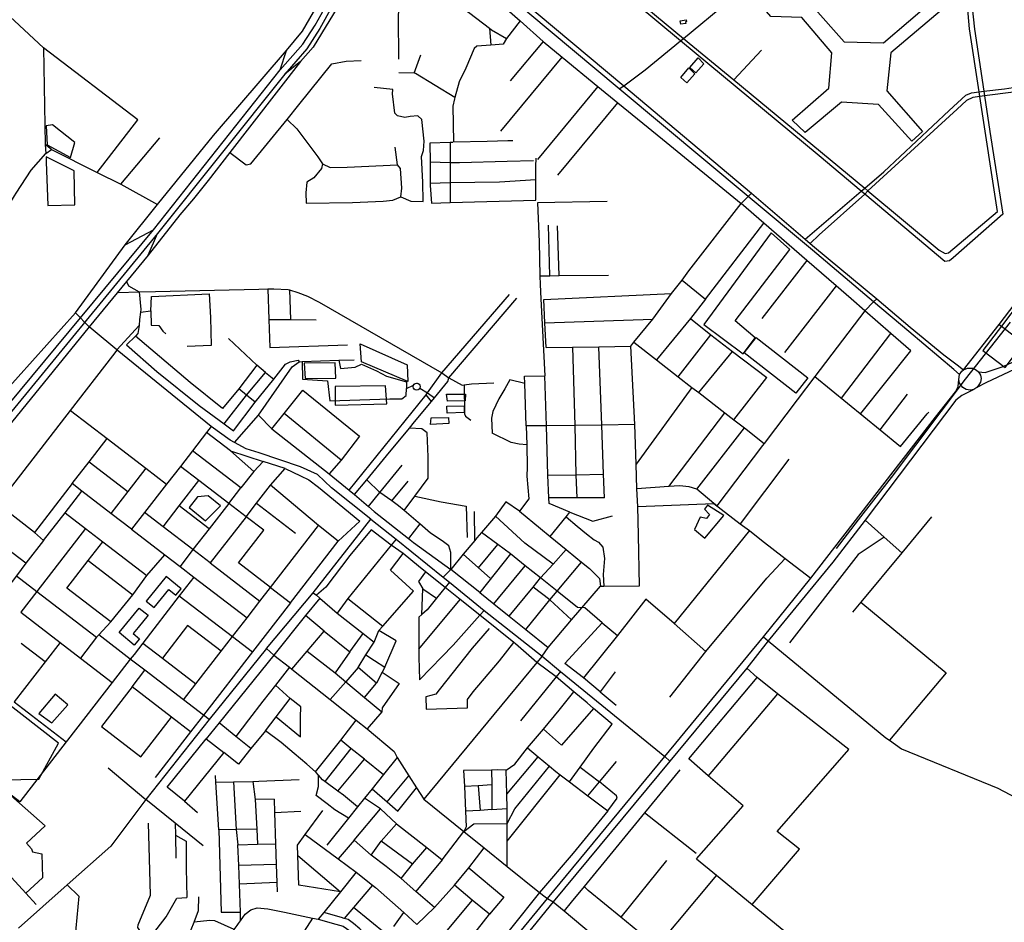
# Model space of a CAD drawing. Header units: millimetres. Extents: x 664923 to 767831, y 3118803 to 3207600.
# Tile 38 of 256: x 700515 to 702927, y 3148369 to 3150579. Entities that reach past the tile are written whole.
import ezdxf

# ---------------------------------------------------------------- set-up
doc = ezdxf.new("R2010")
doc.units = ezdxf.units.MM
for name, color, linetype in [('buildings', 5, 'Continuous'), ('parks', 8, 'Continuous'), ('railways', 4, 'Continuous'), ('roads_1', 1, 'Continuous'), ('roads_2', 2, 'Continuous'), ('roads_3', 3, 'Continuous')]:
    doc.layers.add(name, color=color, linetype=linetype)

msp = doc.modelspace()

# ---------------------------------------------------------------- linework, layer by layer
at = {"layer": 'buildings'}
for points in [[(702132.93, 3150576.24), (702147.73, 3150578.77), (702148.53, 3150574.11), (702146.05, 3150573.68), (702146.71, 3150569.86), (702134.4, 3150567.75), (702132.93, 3150576.24)], [(702176.92, 3150485.76), (702191.47, 3150470.96), (702171.67, 3150448.87), (702157.15, 3150462.01), (702176.92, 3150485.76)], [(702154.5, 3150460.92), (702169.05, 3150446.12), (702149.25, 3150424.03), (702134.73, 3150437.17), (702154.5, 3150460.92)], [(700582.8, 3150272.29), (700639.66, 3150241.47), (700650.81, 3150278.47), (700595.41, 3150321.85), (700580.33, 3150319.09), (700582.8, 3150272.29)], [(700580.46, 3150243.5), (700580.32, 3150230.66), (700584.17, 3150123.64), (700650.58, 3150125.44), (700648.49, 3150208.73), (700580.46, 3150243.5)], [(702190.76, 3149832.48), (702287.78, 3149761.07), (702317.23, 3149800.36), (702267.52, 3149841.99), (702402.15, 3150016.63), (702355.64, 3150056.7), (702190.76, 3149832.48)], [(702874.49, 3149768.68), (702929.04, 3149727.62), (703045.88, 3149881.29), (702991.32, 3149922.33), (702919.8, 3149828.27), (702874.49, 3149768.68)], [(701352.92, 3149741.2), (701349.64, 3149785.48), (701464.87, 3149733.92), (701466.42, 3149692.95), (701352.92, 3149741.2)], [(701214.91, 3149700.8), (701289.74, 3149701.24), (701288.25, 3149738.85), (701212.58, 3149738.4), (701214.91, 3149700.8)], [(701288.37, 3149680.7), (701288.3, 3149635.53), (701414.38, 3149638.53), (701411.09, 3149682.8), (701288.37, 3149680.7)], [(701561.12, 3149661.95), (701607.38, 3149661.91), (701606.81, 3149646), (701563.1, 3149645.25), (701561.12, 3149661.95)], [(701561.63, 3149632.68), (701604.49, 3149633.41), (701603.93, 3149617.52), (701562.75, 3149615.97), (701561.63, 3149632.68)], [(701523.43, 3149604.42), (701565.46, 3149605.14), (701566.56, 3149590.11), (701522.03, 3149587.67), (701523.43, 3149604.42)], [(702168.64, 3149330.73), (702193.52, 3149309.38), (702240.26, 3149365.44), (702199.97, 3149390.11), (702192.61, 3149380.89), (702204.61, 3149367.44), (702197.58, 3149357.89), (702181.84, 3149361.19), (702168.64, 3149330.73)], [(700296.03, 3148715.03), (700562.2, 3148719.79), (700610.67, 3148807.31), (700424.17, 3148952), (700220.37, 3148946.42), (700222.32, 3148880.37), (700260.99, 3148881.87), (700259.38, 3148827.47), (700289.13, 3148827.11), (700296.03, 3148715.03)], [(700594.4, 3148857.42), (700633.17, 3148901.58), (700602.45, 3148927.83), (700562.05, 3148880.3), (700594.4, 3148857.42)]]:
    msp.add_lwpolyline(points, close=True, dxfattribs=at)
at = {"layer": 'parks'}
for points in [[(702297.31, 3150654.74), (702401.78, 3150755.45), (702462.83, 3150688.38), (702456.88, 3150611.65), (702534.52, 3150524.49), (702631.02, 3150522.65), (702753.5, 3150627.04), (702774.54, 3150604.21), (702649.01, 3150498.03), (702639.08, 3150404.56), (702727.03, 3150305.16), (702700.75, 3150281.51), (702619.34, 3150371.06), (702528.42, 3150377.02), (702439.73, 3150302.73), (702407.79, 3150333.19), (702497.49, 3150410.94), (702504.76, 3150497.41), (702430.92, 3150584.34), (702355.31, 3150587.08), (702297.31, 3150654.74)], [(702289.95, 3149763.2), (702319.54, 3149800.65), (702445.85, 3149701.89), (702416.26, 3149664.44), (702289.95, 3149763.2)], [(700970.71, 3149352.08), (701007.08, 3149388.67), (700977.23, 3149413.26), (700951.19, 3149411.14), (700930.62, 3149384.86), (700970.71, 3149352.08)]]:
    msp.add_lwpolyline(points, close=True, dxfattribs=at)
at = {"layer": 'railways'}
msp.add_lwpolyline([(702515.91, 3149284.53), (702569.62, 3149354.47), (702651, 3149457.81), (702831.89, 3149698.61), (702941.97, 3149838.51)], dxfattribs=at)
at = {"layer": 'roads_1'}
for points in [[(701153.31, 3150455.83), (701208.71, 3150519.07), (701239.41, 3150565.31), (701356.82, 3150774.96), (701403.04, 3150834.97), (701431.69, 3150862.85), (701458.24, 3150888.69), (701716.47, 3151127.11)], [(701728.03, 3151113.68), (701468.19, 3150873.92), (701422.13, 3150829.43), (701379.21, 3150780.83), (701347.32, 3150731.91), (701250.91, 3150557.42), (701218.42, 3150507.28), (701164.55, 3150445.32)], [(701153.31, 3150455.83), (701168.7, 3150503.41)], [(701203.24, 3150476.41), (701164.55, 3150445.32)], [(700842.91, 3150064.58), (701153.31, 3150455.83)], [(701164.55, 3150445.32), (700853.02, 3150055.46)], [(700457.27, 3149600.4), (700842.91, 3150064.58)], [(700773.69, 3150028), (700842.91, 3150064.58)], [(700853.02, 3150055.46), (700469.87, 3149588.93)], [(700829.94, 3150002.74), (700853.02, 3150055.46)]]:
    msp.add_lwpolyline(points, dxfattribs=at)
at = {"layer": 'roads_2'}
for points in [[(699164.85, 3148275.3), (699187.09, 3148274.55), (699209.57, 3148278.7), (699251.09, 3148288.41), (699272.92, 3148293.55), (699314.82, 3148309.62), (699376.7, 3148346.02), (699407.6, 3148370.26), (699454.7, 3148416.49), (699796.94, 3148834.1), (699902.63, 3148963.13), (699910.58, 3148972.97), (699916.35, 3148979.86), (699921.84, 3148986.56), (699941.75, 3149010.83), (700091.29, 3149193.14), (700476.3, 3149665.77), (700652.47, 3149861.1), (700773.69, 3150028), (700852.83, 3150126.56), (700990.15, 3150295.17), (701168.7, 3150503.41), (701207.98, 3150550.91), (701349.04, 3150795.5)], [(701354.01, 3150709), (701234.63, 3150511.32), (701203.24, 3150476.41), (701030.16, 3150253.88), (700977.04, 3150185.59), (700940.94, 3150140.62), (700908.03, 3150101.19), (700829.94, 3150002.74), (700776.83, 3149937.99), (700685.65, 3149826.81), (700430.53, 3149514.6), (700165.23, 3149190.33), (699979.01, 3148966.72), (699964.71, 3148949.56), (699960.56, 3148944.57), (699954.05, 3148936.75), (699938.5, 3148918.09), (699934.08, 3148912.47), (699737.87, 3148663.5), (699654.57, 3148567.15), (699544.42, 3148433.18), (699489.49, 3148366.95)], [(701650.33, 3150689.06), (701637.68, 3150667.55), (701740.96, 3150575.86), (701797.29, 3150525.84)], [(701797.29, 3150525.84), (701844.14, 3150487.49)], [(701844.14, 3150487.49), (701931.85, 3150415.66)], [(701931.85, 3150415.66), (701980.6, 3150375.75)], [(701980.6, 3150375.75), (702089.75, 3150286.38), (702282.61, 3150129.3)], [(702299.52, 3150145.64), (702307.79, 3150154.15)], [(702585.09, 3149866.39), (702606.97, 3149888.28), (702614.53, 3149895.85)], [(700984.57, 3149583), (700753.9, 3149769.46), (700753.48, 3149770.47), (700695.74, 3149818.48), (700685.65, 3149826.81), (700652.47, 3149861.1)], [(701375.84, 3149356.06), (701279.39, 3149432.81), (701244.48, 3149465.08), (701202.95, 3149484.45), (701102.3, 3149518.7), (701070.19, 3149528.18), (701041.66, 3149543.59), (701031.15, 3149549.27), (700984.57, 3149583)], [(701120.12, 3149039.09), (701234.28, 3149175.95), (701375.84, 3149356.06)], [(701375.84, 3149356.06), (701437.23, 3149306.93), (701552.64, 3149214.16), (701568.09, 3149201.74), (701653.31, 3149132.51), (701795.18, 3149020.86), (701839.9, 3148983.52), (702095.59, 3148775.46)], [(702337.6, 3149067.9), (702348.57, 3149058.06)], [(702348.57, 3149058.06), (702367.64, 3149042.41), (702636.5, 3148820.95), (702646.23, 3148815.22), (702675.29, 3148793.89), (702911.41, 3148697.75), (702987.39, 3148657.24), (703099.64, 3148580.07), (703148.47, 3148539.41), (703186.56, 3148495.69), (703195.1, 3148485.88), (703197.1, 3148482.82), (703281.83, 3148353.52)], [(701120.12, 3149039.09), (700979.41, 3148865.39), (700824.65, 3148669.77), (700739.02, 3148555.75), (700631.98, 3148460.74), (700512.79, 3148354.97)], [(702108.23, 3148763.57), (702095.59, 3148775.46)], [(700964.66, 3148556.19), (700896.13, 3148611.79), (700824.65, 3148669.77)], [(701807.82, 3148427.81), (701821.93, 3148419.37)], [(701164.26, 3148393.68), (701232.43, 3148379.43), (701246.17, 3148376.55), (701290.08, 3148364.56), (701308.12, 3148359.4), (701324.38, 3148347.92), (701340.21, 3148336), (701354.69, 3148316.7), (701372.21, 3148293.04), (701396.76, 3148251.41), (701424.05, 3148209.97), (701443.49, 3148190.69), (701487.75, 3148151.31), (701542.94, 3148102.19)]]:
    msp.add_lwpolyline(points, dxfattribs=at)
at = {"layer": 'roads_3'}
for points in [[(702593.09, 3150159.97), (702767.59, 3150014.75), (702782.26, 3150006.28), (702790.32, 3150008.02), (702910.38, 3150109.48), (702867.35, 3150390.65), (702865.55, 3150402.4), (702842, 3150556.3), (702833.45, 3150650.93), (702798.12, 3150881.33), (702795.5, 3150898.37), (702770.91, 3151067.09), (702765.58, 3151098.47), (702723.35, 3151347.7), (702702.08, 3151511.65), (702694.09, 3151573.24), (702685.61, 3151636.89), (702682.98, 3151656.78), (702677.75, 3151696.37), (702676.18, 3151708.22)], [(701983.77, 3150409.93), (701994.8, 3150416.79), (702047.23, 3150456.5), (702134.22, 3150527.18), (702141.57, 3150533.16), (702249.66, 3150622.99), (702302.92, 3150666.78), (702437.74, 3150795.31), (702450.23, 3150807.22), (702490.35, 3150844.86), (702539.3, 3150892.16), (702595.4, 3150945.66), (702748.01, 3151091.18), (702765.58, 3151098.47)], [(701660.18, 3150936.16), (701674.16, 3150930.73), (701727.56, 3150878.88), (701746.27, 3150863.32), (701765.39, 3150847.43), (701774.27, 3150840.07), (701852.74, 3150775), (701924.54, 3150713.33), (701956.97, 3150686.4), (702141.57, 3150533.16), (702264.86, 3150431.48), (702585.35, 3150166.35), (702593.09, 3150159.97)], [(701444.33, 3150835.42), (701461.1, 3150823.99), (701485.89, 3150800.16), (701523.37, 3150782.31), (701527.65, 3150780.64), (701569.5, 3150764.25), (701598.43, 3150746.85), (701611.05, 3150739.26), (701615.91, 3150734.8), (701641.32, 3150712.59), (701655.49, 3150701.52), (701994.8, 3150416.79), (702307.79, 3150154.15), (702439.1, 3150041.91), (702451.61, 3150031.21), (702462.24, 3150022.13), (702614.53, 3149895.85), (702696.85, 3149826.25), (702779.06, 3149758.05), (702811.39, 3149733.53), (702826.98, 3149721.71)], [(702817.66, 3149710.45), (702803.27, 3149722.54), (702692.83, 3149815.31), (702606.97, 3149888.28), (702457.33, 3150014.52), (702299.52, 3150145.64), (701983.77, 3150409.93), (701650.33, 3150689.06), (701645.64, 3150692.76), (701640.96, 3150696.43), (701611.07, 3150723.51), (701564.41, 3150747.81), (701529.82, 3150765), (701504.2, 3150777.73), (701480.44, 3150790.7), (701474.62, 3150796.57), (701452.38, 3150818.97), (701444.33, 3150835.42)], [(700113.27, 3150790.13), (700170.5, 3150765.3), (700362.54, 3150681.98), (700381.54, 3150676.25), (700449.97, 3150626.07), (700471.85, 3150604.54), (700502.78, 3150575.88), (700574.04, 3150509.86), (700577.97, 3150273.75), (700579.14, 3150251.07), (700593.08, 3150261.51), (700705.33, 3150205.18), (700763.3, 3150176.42), (700852.83, 3150126.56)], [(702844.58, 3150647.23), (702853.79, 3150555.36), (702876.92, 3150403.8), (702878.7, 3150392.1), (702892.01, 3150304.93), (702923.42, 3150102.58), (702801.83, 3149996.06), (702792.49, 3149988.78), (702781.68, 3149986.54), (702585.19, 3150151.65), (702576.31, 3150159.09), (702473.54, 3150245.21), (702134.22, 3150527.18), (701801.23, 3150804.57)], [(701529.82, 3150765), (701502.85, 3150729), (701457.15, 3150676.33), (701443.62, 3150655.54), (701444.63, 3150632.53), (701442.64, 3150587.06), (701443.6, 3150481.92)], [(701637.68, 3150667.55), (701592.38, 3150612.42), (701617.9, 3150595.28), (701666.17, 3150557.89), (701670.73, 3150554.36), (701707.99, 3150532.77)], [(701740.96, 3150575.86), (701707.99, 3150532.77), (701699.82, 3150518.93), (701680.21, 3150517.52), (701669.38, 3150516.59), (701635.54, 3150513.71), (701628.43, 3150508.6), (701608.53, 3150460.07), (701591.65, 3150426.78), (701581.38, 3150388.16), (701580.57, 3150385.13), (701576.74, 3150367.05), (701577.81, 3150279.58), (701660.84, 3150281.31), (701710.77, 3150283.48), (701723.12, 3150283.4)], [(701666.17, 3150557.89), (701669.38, 3150516.59)], [(701797.29, 3150525.84), (701717.14, 3150428.97)], [(700705.33, 3150205.18), (700804.73, 3150333.95), (700574.04, 3150509.86)], [(702332.56, 3150504.27), (702264.86, 3150431.48)], [(701030.16, 3150253.88), (701069.98, 3150223.97), (701081.74, 3150225.91), (701170.19, 3150334.91), (701199.27, 3150370.75), (701279.6, 3150471.11), (701315.28, 3150477.37), (701352.22, 3150478.66)], [(701481.61, 3150447.61), (701497.86, 3150492.59)], [(701693.83, 3150305.85), (701844.14, 3150487.49)], [(701581.38, 3150388.16), (701485.11, 3150446.79), (701481.61, 3150447.61), (701443.84, 3150448.48)], [(701448.66, 3150145.07), (701473.15, 3150134.26), (701504.01, 3150134.17), (701502.9, 3150180.82), (701499.66, 3150244.31), (701504.65, 3150258.83), (701506.11, 3150281.57), (701500.26, 3150334.89), (701490.86, 3150343.32), (701472.04, 3150342.05), (701458.55, 3150339.44), (701440.59, 3150343.47), (701433.93, 3150349.87), (701428.75, 3150397.32), (701429.22, 3150408.18), (701383.98, 3150412.61)], [(701931.85, 3150415.66), (701783.89, 3150236.83)], [(702439.1, 3150041.91), (702576.31, 3150159.09), (702585.35, 3150166.35), (702631.63, 3150206.35), (702791.92, 3150356.45), (702832.8, 3150394.11), (702846.54, 3150400.08), (702865.55, 3150402.4), (702876.92, 3150403.8), (702927.34, 3150409.97), (703012.3, 3150422.79), (703028.24, 3150425.21)], [(703029.99, 3150411.41), (703014.48, 3150409.43), (702878.7, 3150392.1), (702867.35, 3150390.65), (702849.97, 3150388.43), (702834.87, 3150381.06), (702811.93, 3150360.24), (702593.09, 3150159.97), (702585.19, 3150151.65), (702473.25, 3150052.14), (702451.61, 3150031.21)], [(701833.93, 3150198.47), (701980.6, 3150375.75)], [(701170.19, 3150334.91), (701194, 3150311.41), (701245.78, 3150242.91), (701257.49, 3150225.62), (701254.9, 3150214.52), (701236.15, 3150192.1), (701219.07, 3150180.75), (701216.12, 3150154.61), (701216.86, 3150129.45), (701330.39, 3150131.39), (701405.32, 3150134.82), (701429.67, 3150136.77), (701448.66, 3150145.07), (701451.38, 3150166.31), (701448.39, 3150214.45), (701441.14, 3150223.54), (701435.16, 3150266.42)], [(700763.3, 3150176.42), (700858.51, 3150289.98)], [(700593.08, 3150261.51), (700577.97, 3150273.75)], [(701569.59, 3150278.44), (701520.15, 3150276.76), (701520.58, 3150229.7), (701521.04, 3150178.69), (701521.09, 3150173.05), (701524.01, 3150129.9), (701569.95, 3150131.4)], [(701576.04, 3150278.62), (701569.59, 3150278.44)], [(701569.59, 3150278.44), (701569.71, 3150228.8), (701569.83, 3150180.21), (701569.95, 3150131.4), (701779.39, 3150137.14), (701779.61, 3150187.7), (701779.74, 3150219.2), (701780.13, 3150239.71)], [(700166.66, 3149713.87), (700208.51, 3149765.89), (700287.19, 3149863.69), (700376.38, 3149970.84), (700387.53, 3149984.23), (700417.71, 3150021.41), (700443.64, 3150052.86), (700462.49, 3150083.3), (700502.36, 3150147.58), (700506.6, 3150154.1), (700543.44, 3150210.76), (700579.14, 3150251.07)], [(701773.84, 3150233.39), (701709.28, 3150231.42), (701592.81, 3150228.33), (701569.71, 3150228.8), (701520.58, 3150229.7)], [(701257.49, 3150225.62), (701275.53, 3150217.33), (701317.18, 3150217.74), (701441.14, 3150223.54)], [(701521.04, 3150178.69), (701569.83, 3150180.21), (701690.93, 3150181.83), (701779.61, 3150187.7)], [(701795.18, 3149020.86), (701809.55, 3149041.78), (701867.3, 3149109.25), (701937.85, 3149191.7), (701946.17, 3149191.76), (702033.69, 3149192.51), (702031.16, 3149317.22), (702029.74, 3149386.75), (702027.41, 3149430), (702025.16, 3149490.74), (702021.8, 3149587.5), (702012.32, 3149779.67), (702019.27, 3149789.15), (702066.45, 3149845.75), (702112.11, 3149908.23), (702137.88, 3149941.59), (702154.74, 3149964.09), (702282.61, 3150129.3), (702299.52, 3150145.64)], [(701953.96, 3150134.07), (701783.38, 3150130.22), (701787.48, 3150035.13), (701789.65, 3149951.79), (701790.2, 3149930.79), (701791.55, 3149895.39), (701801.81, 3149707.12)], [(702698.07, 3149767.93), (702649.25, 3149810.39), (702585.09, 3149866.39), (702551.83, 3149895.13), (702515.19, 3149927.01), (702443.48, 3149989.38), (702338.25, 3150080.91), (702282.61, 3150129.3)], [(701813.58, 3149952.06), (701810.53, 3150075.71)], [(701836.7, 3149952.3), (701832.77, 3150074.25)], [(702195.22, 3149894.43), (702338.25, 3150080.91)], [(702443.48, 3149989.38), (702333.03, 3149847.45)], [(701789.65, 3149951.79), (701813.58, 3149952.06), (701836.7, 3149952.3), (701957.46, 3149953.6)], [(700776.83, 3149937.99), (700782.31, 3149927.43), (700808.1, 3149912.41), (700811.89, 3149869.1), (700811.18, 3149862.93), (700809.04, 3149844.53), (700807.98, 3149829.96), (700753.48, 3149770.47)], [(700756.8, 3149911.15), (700808.1, 3149912.41), (700848.12, 3149913.38), (701101.39, 3149919.55), (701122.85, 3149919.92), (701137.54, 3149920.17), (701172.89, 3149918.26), (701176.27, 3149917.24), (701196.55, 3149911.14), (701220.24, 3149902.34), (701249.09, 3149886.94), (701549.13, 3149714.12), (701566.46, 3149702.3), (701599.23, 3149684.18), (701604.4, 3149684.88), (701622.1, 3149687.26), (701676.6, 3149689.93)], [(701122.85, 3149919.92), (701125.41, 3149845.18), (701127.77, 3149776.46), (701318.07, 3149782.78)], [(702137.88, 3149941.59), (702195.22, 3149894.43)], [(702515.19, 3149927.01), (702388.79, 3149763.88)], [(702826.98, 3149721.71), (702914.35, 3149832.79), (702990.2, 3149932.04)], [(702914.35, 3149832.79), (702919.8, 3149828.27), (702976.66, 3149785.4), (703029.88, 3149852.81), (703055.7, 3149885.51), (702990.2, 3149932.04)], [(700811.18, 3149862.93), (700836.38, 3149865.83), (700838.62, 3149901.25), (700979.48, 3149907.35), (700982.86, 3149849.66), (700984.68, 3149781.53), (700925.82, 3149778.57)], [(701176.27, 3149917.24), (701179.05, 3149844.84)], [(701322.54, 3149427.4), (701511.12, 3149660.8), (701514.14, 3149665.14), (701549.13, 3149714.12), (701715.5, 3149906.02)], [(701335.62, 3149416.25), (701365.81, 3149452.77), (701414.13, 3149511.23), (701470.3, 3149579.2), (701482.77, 3149594.3), (701524.06, 3149644.25), (701531.66, 3149653.46), (701564.28, 3149692.92), (701566.46, 3149702.3), (701733.27, 3149897.41)], [(701799.12, 3149893.81), (702112.11, 3149908.23)], [(701804.72, 3149776.17), (701801.84, 3149836.74), (701799.12, 3149893.81)], [(702195.22, 3149894.43), (702158.16, 3149847.19)], [(700836.38, 3149865.83), (700837.49, 3149830.85), (700856.48, 3149830.52), (700866.11, 3149816.37), (700873.63, 3149810.2)], [(702585.09, 3149866.39), (702462.83, 3149705.04), (702419.97, 3149648.46), (702339.05, 3149541.67), (702334.93, 3149536.23), (702223.3, 3149388.91)], [(700807.98, 3149829.96), (700804.88, 3149810.54), (700798.75, 3149804.27), (700777.43, 3149782.5), (700851.21, 3149717.33), (700954.97, 3149634.44), (701016.55, 3149589.1), (701039.39, 3149572.28), (701092.53, 3149642.66), (701071.22, 3149659.75), (701052.26, 3149674.96), (701012.49, 3149626.95), (700933.06, 3149690.72), (700798.75, 3149804.27)], [(701125.41, 3149845.18), (701179.05, 3149844.84), (701241.71, 3149844.42)], [(701801.84, 3149836.74), (702066.45, 3149845.75)], [(702158.16, 3149847.19), (702075.35, 3149745.77)], [(702158.16, 3149847.19), (702208.65, 3149807.08), (702261.64, 3149766.51), (702345.14, 3149702.57)], [(702128.16, 3149704.92), (702208.65, 3149807.08)], [(702528.22, 3149651.97), (702649.25, 3149810.39)], [(701016.55, 3149589.1), (701071.22, 3149659.75), (701117.21, 3149715.44), (701096.61, 3149733.12), (701026.54, 3149798.77)], [(701804.72, 3149776.17), (701869.17, 3149777.16), (701933.85, 3149778.17), (702012.32, 3149779.67)], [(701869.17, 3149777.16), (701875.32, 3149585.71), (701877.92, 3149464.43), (701880.3, 3149407.94)], [(701947.52, 3149408.59), (701945.38, 3149466.42), (701940.93, 3149586.57), (701933.85, 3149778.17)], [(702019.27, 3149789.15), (702075.35, 3149745.77), (702128.16, 3149704.92), (702161.87, 3149678.82), (702178.58, 3149665.91), (702242.81, 3149616.22), (702264.99, 3149599.06), (702290.37, 3149579.43), (702339.05, 3149541.67)], [(702863.7, 3149716.96), (702880.44, 3149715.3), (702924.51, 3149730.23), (703015.69, 3149772.22), (703038.06, 3149781.97), (703056.67, 3149788.05)], [(700042.44, 3148851.71), (700051.98, 3148864.02), (700071.78, 3148889.57), (700109.25, 3148937.88), (700157.05, 3148999.53), (700166.92, 3149012.28), (700291.15, 3149172.52), (700417.24, 3149335.16), (700461.67, 3149392.48), (700639.8, 3149622.27), (700743.24, 3149755.69), (700753.9, 3149769.46)], [(702178.58, 3149665.91), (702261.64, 3149766.51)], [(702575.56, 3149614.47), (702698.07, 3149767.93)], [(703059.36, 3149764.22), (703035.05, 3149758.93), (703008.76, 3149749.62), (702881.64, 3149689.97), (702860.15, 3149678.28)], [(701041.66, 3149543.59), (701099.98, 3149611.1), (701182.96, 3149729.13), (701200.19, 3149741.46), (701207.1, 3149741.71), (701296.85, 3149745.04), (701334.75, 3149746.44)], [(701096.61, 3149733.12), (701052.26, 3149674.96)], [(701092.53, 3149642.66), (701137.58, 3149699.16), (701166.28, 3149735.57), (701178.22, 3149741.03), (701197.57, 3149745.05), (701200.19, 3149741.46)], [(701207.1, 3149741.71), (701208.47, 3149698.66), (701269.65, 3149694.48), (701275.42, 3149645.77), (701421.92, 3149650.43), (701451.24, 3149650.62), (701462.12, 3149659.08), (701462.87, 3149675.58), (701479.75, 3149684.32)], [(701296.85, 3149745.04), (701300.92, 3149724.8), (701336.95, 3149728.49), (701352.57, 3149735.82), (701389.59, 3149718.95), (701414.02, 3149706.32), (701462.53, 3149692.17), (701462.87, 3149675.58)], [(701117.21, 3149715.44), (701137.58, 3149699.16)], [(701752.14, 3149706.52), (701801.81, 3149707.12)], [(701756, 3149584.49), (701752.72, 3149688.38), (701752.14, 3149706.52)], [(701811.82, 3149407.96), (701808.83, 3149463.45), (701805.69, 3149584.81), (701801.81, 3149707.12)], [(702462.83, 3149705.04), (702622.95, 3149574.92), (702672.9, 3149534.23), (702738.3, 3149613.61), (702742.1, 3149618.22)], [(702852.71, 3149673.94), (702843.38, 3149672.07), (702833.8, 3149673.55), (702825.46, 3149678.15), (702817.34, 3149689.01), (702815.33, 3149697.91), (702817.66, 3149710.45), (702823, 3149718.31), (702826.98, 3149721.71), (702836.79, 3149726.01), (702850.88, 3149725.42), (702859.34, 3149721.08), (702863.7, 3149716.96), (702868.49, 3149708.77), (702870.14, 3149700.71), (702868.95, 3149691.3), (702864.99, 3149684.72), (702860.15, 3149678.28)], [(700702.92, 3147086.54), (700716.73, 3147098.44), (700869.4, 3147281.13), (700906.69, 3147325.75), (701006.83, 3147448.23), (701080.6, 3147538.28), (701207.17, 3147692.79), (701215.26, 3147702.67), (701366.48, 3147887.26), (701376.59, 3147899.59), (701467.53, 3148010.35), (701478.63, 3148023.87), (701542.94, 3148102.19), (701587.15, 3148157.91), (701807.82, 3148427.81), (702095.59, 3148775.46), (702337.6, 3149067.9), (702453.58, 3149211.6), (702758.31, 3149605.81), (702807.79, 3149668.06), (702814.11, 3149681.23), (702815.33, 3149697.91)], [(701495.55, 3149676.94), (701493.83, 3149674.43), (701491.3, 3149672.64), (701487.72, 3149671.82), (701484.05, 3149672.56), (701481.55, 3149674.24), (701479.62, 3149676.97), (701478.87, 3149680.29), (701479.75, 3149684.32), (701481.28, 3149686.5), (701483.93, 3149688.38), (701487.42, 3149689.18), (701489.16, 3149689.05), (701491.62, 3149688.2), (701493.68, 3149686.73), (701495.54, 3149684.1), (701496.32, 3149680.59), (701495.55, 3149676.94)], [(701604.4, 3149684.88), (701605.24, 3149613.8), (701607.28, 3149607.96), (701620.56, 3149598.68)], [(701752.72, 3149688.38), (701716.33, 3149697.6), (701703.76, 3149674.98), (701689.35, 3149651.08), (701674.46, 3149619.82), (701670.74, 3149603.18), (701672.91, 3149566.38)], [(702161.87, 3149678.82), (702025.16, 3149490.74)], [(702264.99, 3149599.06), (702345.14, 3149702.57)], [(701099.98, 3149611.1), (701133.35, 3149577.37), (701163.56, 3149614.91), (701209.09, 3149671.52), (701348.08, 3149559.29), (701302.83, 3149500.8), (701163.56, 3149614.91)], [(701495.55, 3149676.94), (701514.14, 3149665.14), (701531.66, 3149653.46)], [(701524.06, 3149644.25), (701511.12, 3149660.8)], [(702852.71, 3149673.94), (702823.24, 3149659.03), (702808.37, 3149647.69), (702586.34, 3149353.38), (702507.32, 3149250.77), (702348.57, 3149058.06)], [(702622.95, 3149574.92), (702689.64, 3149661.73)], [(702860.15, 3149678.28), (702852.71, 3149673.94)], [(700639.8, 3149622.27), (700729.45, 3149553.49), (700824.53, 3149480.56), (700875.09, 3149441.77)], [(702105.57, 3149436.07), (702242.81, 3149616.22)], [(700984.57, 3149583), (700973.23, 3149568.37), (700938.64, 3149523.75), (700908.92, 3149485.4), (700875.09, 3149441.77), (700821.31, 3149372.4), (700789.66, 3149331.55)], [(701756, 3149584.49), (701757.29, 3149538.04), (701758.1, 3149483.4), (701757.38, 3149461.67), (701762.7, 3149405.97), (701739.65, 3149375.83), (701791.43, 3149333.52), (701815.15, 3149313.79), (701853.94, 3149281.51), (701877.34, 3149262.05), (701891.64, 3149250.81), (701911.4, 3149235.27), (701935.83, 3149210.73), (701937.85, 3149191.7)], [(702021.8, 3149587.5), (701940.93, 3149586.57), (701875.32, 3149585.71), (701805.69, 3149584.81), (701756, 3149584.49)], [(701031.65, 3149523.56), (700973.23, 3149568.37)], [(701133.35, 3149577.37), (701273.14, 3149466.84), (701322.54, 3149427.4)], [(701456.96, 3149377.11), (701483.01, 3149412.02), (701516.08, 3149456.36), (701516.09, 3149508.77), (701513.23, 3149567.66), (701500.72, 3149577.28), (701470.3, 3149579.2)], [(701757.29, 3149538.04), (701738.49, 3149539.56), (701719.28, 3149543.84), (701672.91, 3149566.38)], [(702173.71, 3149429.62), (702290.37, 3149579.43)], [(700644.01, 3149443.28), (700685.53, 3149496.83), (700729.45, 3149553.49)], [(701057.22, 3149432.78), (700938.64, 3149523.75)], [(701165.82, 3149479.88), (701111.54, 3149497.62), (701088.54, 3149473.19), (701031.65, 3149523.56), (701111.54, 3149497.62)], [(700685.53, 3149496.83), (700780.6, 3149423.89)], [(701302.83, 3149500.8), (701273.14, 3149466.84)], [(701370.18, 3149386.87), (701397.75, 3149421.77), (701452.47, 3149488.48)], [(702399.34, 3149503.04), (702280.47, 3149344.83)], [(700824.53, 3149480.56), (700780.6, 3149423.89), (700739.09, 3149370.34)], [(700954.23, 3149450.64), (700908.92, 3149485.4)], [(701088.54, 3149473.19), (701057.22, 3149432.78)], [(701295.74, 3149302.48), (701247.47, 3149340.91), (701130.1, 3149439.65), (701165.82, 3149479.88), (701203.13, 3149462.11), (701223.48, 3149452.43), (701247.33, 3149434.42), (701348.82, 3149350.84), (701295.74, 3149302.48)], [(701808.83, 3149463.45), (701877.92, 3149464.43), (701945.38, 3149466.42)], [(700644.01, 3149443.28), (700551.33, 3149323.71)], [(700789.66, 3149331.55), (700739.09, 3149370.34), (700667.91, 3149424.94), (700644.01, 3149443.28)], [(700866.63, 3149337.63), (700906.16, 3149388.63), (700954.23, 3149450.64)], [(701027.49, 3149394.44), (700954.23, 3149450.64)], [(701095.45, 3149394.96), (701130.1, 3149439.65)], [(701571.49, 3149233.21), (701571.58, 3149274.08), (701566.93, 3149291.15), (701550.14, 3149302.8), (701521.65, 3149322.08), (701495.45, 3149344.49), (701491.54, 3149347.82), (701456.96, 3149377.11), (701443.05, 3149388.9), (701426.62, 3149400.82), (701397.75, 3149421.77), (701365.81, 3149452.77)], [(701426.62, 3149400.82), (701467.11, 3149449.23)], [(702223.3, 3149388.91), (702215.81, 3149394.31), (702173.71, 3149429.62), (702155.57, 3149435.02), (702131.67, 3149437.76), (702105.57, 3149436.07), (702027.41, 3149430)], [(700626.61, 3149371.67), (700667.91, 3149424.94)], [(701027.49, 3149394.44), (701057.22, 3149432.78)], [(701322.54, 3149427.4), (701335.62, 3149416.25), (701370.18, 3149386.87), (701384, 3149375.12), (701467.37, 3149308.78), (701479.94, 3149298.78), (701571.49, 3149233.21)], [(700551.33, 3149323.71), (700461.67, 3149392.48)], [(700970.71, 3149352.08), (701007.08, 3149388.67), (700977.23, 3149413.26), (700951.19, 3149411.14), (700930.62, 3149384.86), (700970.71, 3149352.08)], [(701027.49, 3149394.44), (700979.43, 3149332.43), (700939.9, 3149281.44)], [(701069.87, 3149361.94), (701027.49, 3149394.44)], [(701069.87, 3149361.94), (701095.45, 3149394.96)], [(701095.45, 3149394.96), (701190.84, 3149321.78)], [(701483.01, 3149412.02), (701547.41, 3149398.28), (701609.34, 3149388.05), (701611.31, 3149311.45)], [(701739.65, 3149375.83), (701706.15, 3149398.35), (701680.77, 3149363.61), (701646.51, 3149323.5), (701635.42, 3149310.51), (701630.22, 3149304.22), (701602.03, 3149270.13), (701571.49, 3149233.21), (701552.64, 3149214.16)], [(701947.52, 3149408.59), (701880.3, 3149407.94), (701811.82, 3149407.96)], [(701862.95, 3149372.84), (701812.04, 3149394.19), (701811.82, 3149407.96)], [(702029.74, 3149386.75), (702215.81, 3149394.31)], [(702215.81, 3149394.31), (702280.47, 3149344.83), (702302.6, 3149328.24), (702332.21, 3149304.73), (702390.47, 3149260.09), (702453.58, 3149211.6)], [(700573.97, 3149303.77), (700626.61, 3149371.67)], [(700626.61, 3149371.67), (700676.84, 3149333.14), (700719.02, 3149300.78), (700827.04, 3149217.91)], [(700866.63, 3149337.63), (700821.31, 3149372.4)], [(700979.43, 3149332.43), (700906.16, 3149388.63)], [(701630.22, 3149304.22), (701629.59, 3149374.68)], [(701815.15, 3149313.79), (701853.94, 3149361.72), (701862.95, 3149372.84), (701919.18, 3149351.41), (701967.26, 3149364.36)], [(701069.87, 3149361.94), (700982.27, 3149248.93), (701103.87, 3149155.66)], [(701113.05, 3149328.81), (701069.87, 3149361.94)], [(701495.45, 3149344.49), (701467.37, 3149308.78)], [(701821.86, 3149245.95), (701752.9, 3149297.39), (701680.77, 3149363.61)], [(701853.94, 3149361.72), (701880.84, 3149339.22), (701903.39, 3149319.95), (701922.77, 3149305.71), (701933.21, 3149299.43), (701943.91, 3149287.65), (701947.47, 3149259.93), (701944.91, 3149220.74), (701946.17, 3149191.76)], [(702748.81, 3149361.71), (702676.36, 3149273.65), (702575.45, 3149153.03), (702555.13, 3149128.44)], [(702586.34, 3149353.38), (702632.85, 3149312), (702676.36, 3149273.65)], [(700676.84, 3149333.14), (700557.49, 3149179.18), (700518.12, 3149128.4)], [(700551.33, 3149323.71), (700573.97, 3149303.77)], [(700789.66, 3149331.55), (700870.99, 3149269.16), (700908.24, 3149240.59), (700942.25, 3149214.5)], [(700939.9, 3149281.44), (700866.63, 3149337.63)], [(700916.36, 3148913.75), (700946.84, 3148953.07), (701008.6, 3149032.74), (701036.33, 3149068.51), (701072.21, 3149114.81), (701103.87, 3149155.66), (701129.57, 3149188.8), (701247.47, 3149340.91)], [(701051.15, 3149248.95), (701113.05, 3149328.81)], [(701557.63, 3149188.84), (701509.18, 3149227.55), (701492.53, 3149240.86), (701454.35, 3149271.91), (701425.66, 3149292.68), (701376.2, 3149330.17), (701323.73, 3149266.8), (701265.02, 3149189.81), (701242.09, 3149169.73)], [(701717.77, 3149270.92), (701686.37, 3149294.08), (701646.51, 3149323.5)], [(702302.6, 3149328.24), (702118.57, 3149100.8)], [(700573.97, 3149303.77), (700530.78, 3149248.05), (700507.26, 3149217.71), (700445.18, 3149137.64)], [(700530.78, 3149248.05), (700468.53, 3149295.81)], [(700738.62, 3149104.74), (700631.04, 3149187.27), (700683.46, 3149254.91), (700719.02, 3149300.78)], [(701178.51, 3149151.26), (701295.74, 3149302.48)], [(701437.23, 3149306.93), (701425.66, 3149292.68), (701319.46, 3149161.87), (701293.17, 3149126.28)], [(701639.09, 3149237.31), (701686.37, 3149294.08)], [(702632.85, 3149312), (702569.29, 3149269.46), (702400.91, 3149053.06)], [(700827.04, 3149217.91), (700870.99, 3149269.16)], [(700939.9, 3149281.44), (700908.24, 3149240.59)], [(700982.27, 3149248.93), (700939.9, 3149281.44)], [(701404.73, 3149094.14), (701479.69, 3149179.54), (701423.87, 3149231.09), (701454.35, 3149271.91)], [(701668.05, 3149211.67), (701639.09, 3149237.31), (701602.03, 3149270.13)], [(701942.29, 3149102.55), (701899.82, 3149139.06), (701882.06, 3149139.82), (701831.5, 3149180.16), (701791.39, 3149212.18), (701753.92, 3149242.07), (701717.77, 3149270.92), (701642.75, 3149176.79), (701677.04, 3149149.04), (701714.34, 3149118.85), (701755.06, 3149085.89), (701809.55, 3149041.78)], [(701714.34, 3149118.85), (701772.8, 3149189.65), (701791.39, 3149212.18), (701821.86, 3149245.95), (701853.94, 3149281.51)], [(700683.46, 3149254.91), (700792.88, 3149170.98)], [(701129.57, 3149188.8), (701051.15, 3149248.95)], [(701755.06, 3149085.89), (701813.74, 3149158.26), (701831.5, 3149180.16), (701891.64, 3149250.81)], [(702108.14, 3148920.11), (702196.26, 3149032.13), (702345.41, 3149211.82), (702390.47, 3149260.09)], [(701509.18, 3149227.55), (701492.49, 3149203.51), (701502.83, 3149185.88), (701536.27, 3149162.48)], [(701642.75, 3149176.79), (701571.49, 3149233.21)], [(701677.04, 3149149.04), (701753.92, 3149242.07)], [(700507.26, 3149217.71), (700557.49, 3149179.18)], [(700942.25, 3149214.5), (700906.37, 3149168.2), (700816.87, 3149052.76), (700795.46, 3149025.14), (700786.4, 3149013.44)], [(700792.88, 3149170.98), (700827.04, 3149217.91)], [(700825.09, 3149155.74), (700844.76, 3149139.74), (700881.12, 3149183.97), (700897.85, 3149170.35), (700910.68, 3149185.8), (700874.22, 3149215.48), (700825.09, 3149155.74)], [(700942.25, 3149214.5), (701072.21, 3149114.81)], [(701568.09, 3149201.74), (701557.63, 3149188.84), (701536.27, 3149162.48), (701513.46, 3149134.33), (701500.6, 3149122.93), (701493.17, 3149116.35), (701492.78, 3149037.5), (701492.69, 3149018.41), (701494.88, 3148962.87), (701577.41, 3149047.9)], [(700557.49, 3149179.18), (700703.91, 3149066.85)], [(701234.28, 3149175.95), (701242.09, 3149169.73), (701250.48, 3149163.02), (701215.85, 3149120.12), (701137.66, 3149023.25), (701003.96, 3148857.59), (700972.49, 3148818.61), (701015.13, 3148784.55), (700919.37, 3148665.92), (700876.73, 3148699.98), (700972.49, 3148818.61)], [(701129.57, 3149188.8), (701178.51, 3149151.26)], [(701500.6, 3149122.93), (701502.83, 3149185.88)], [(701862.19, 3148712.93), (701888.09, 3148749.22), (701921.34, 3148795.8), (701966.3, 3148854.37), (701920.94, 3148892.92), (701905.54, 3148906.12), (701873.01, 3148933.51), (701829.25, 3148970.33), (701782.16, 3149005.13), (701729.62, 3149050.49), (701725.5, 3149053.82), (701642.88, 3149120.88), (701594.53, 3149159.43), (701557.63, 3149188.84)], [(701867.3, 3149109.25), (701813.74, 3149158.26), (701772.8, 3149189.65)], [(700738.62, 3149104.74), (700792.88, 3149170.98)], [(700906.37, 3149168.2), (701036.33, 3149068.51)], [(701178.51, 3149151.26), (701085.28, 3149030.96)], [(701250.48, 3149163.02), (701293.17, 3149126.28), (701356.37, 3149076.42), (701383.39, 3149055.1)], [(701319.46, 3149161.87), (701404.73, 3149094.14)], [(701492.78, 3149037.5), (701594.53, 3149159.43)], [(702048.95, 3149159.98), (701979.5, 3149071.68), (701896.24, 3148967.72), (701850.7, 3149002.77), (701942.29, 3149102.55)], [(702196.26, 3149032.13), (702118.57, 3149100.8), (702048.95, 3149159.98)], [(702575.45, 3149153.03), (702784.41, 3148979.88), (702646.23, 3148815.22)], [(700518.12, 3149128.4), (700614.83, 3149054.22), (700664.55, 3149016.08), (700742.24, 3148956.48)], [(700808.05, 3149138.32), (700829.76, 3149120.67), (700805.28, 3149090.89), (700793.33, 3149076.35), (700809.18, 3149063.46), (700796.18, 3149047.79), (700758.69, 3149078.29), (700808.05, 3149138.32)], [(701653.31, 3149132.51), (701642.88, 3149120.88), (701577.41, 3149047.9)], [(700709.13, 3149072.72), (700738.62, 3149104.74)], [(701261.12, 3149082.23), (701215.85, 3149120.12)], [(701942.29, 3149102.55), (701979.5, 3149071.68)], [(701008.6, 3149032.74), (700926.66, 3149095.61), (700864.9, 3149015.92)], [(701182, 3148988.86), (701219.55, 3149033.18), (701261.12, 3149082.23), (701324.22, 3149031.44), (701288.1, 3148979.8), (701314.66, 3148957.71), (701360.2, 3148919.82), (701402.41, 3148884.71), (701366.12, 3148843.11)], [(701324.22, 3149031.44), (701356.37, 3149076.42)], [(701344.31, 3148992.69), (701363.12, 3149024.02), (701384.32, 3149009.83), (701410.07, 3148993.67), (701437.67, 3149058.31), (701395.42, 3149083.23), (701404.73, 3149094.14)], [(701363.12, 3149024.02), (701383.39, 3149055.1), (701395.42, 3149083.23)], [(701665.4, 3149088.7), (701623.66, 3149040.66), (701542.92, 3148938.53), (701534.58, 3148927.97), (701509.82, 3148921.47), (701511.44, 3148890.67), (701611.99, 3148893.91), (701612.51, 3148914.33), (701626.15, 3148933.45), (701690.53, 3149009.67), (701725.5, 3149053.82)], [(700614.83, 3149054.22), (700578.07, 3149006.8), (700519.27, 3149051.91)], [(700703.91, 3149066.85), (700664.55, 3149016.08)], [(700703.91, 3149066.85), (700709.13, 3149072.72)], [(700979.41, 3148865.39), (700965.31, 3148876.2), (700916.36, 3148913.75), (700822, 3148986.14), (700786.4, 3149013.44), (700709.13, 3149072.72)], [(702348.57, 3149058.06), (702296.39, 3148990.94), (702108.23, 3148763.57), (701821.93, 3148419.37), (701612.14, 3148161.55), (701556.68, 3148088.07), (701460.98, 3147978.42), (701454.09, 3147970), (701361.19, 3147856.51), (701227.39, 3147693.05), (701024.36, 3147445.06), (701019.47, 3147439.09), (700918, 3147315.15), (700807.18, 3147179.79), (700716.92, 3147076.81)], [(700816.87, 3149052.76), (700864.9, 3149015.92), (700946.84, 3148953.07)], [(701036.33, 3149068.51), (701085.28, 3149030.96)], [(701085.28, 3149030.96), (700965.31, 3148876.2), (700933.91, 3148835.69), (700847.35, 3148724.04)], [(701120.12, 3149039.09), (701137.66, 3149023.25), (701175.9, 3148993.59), (701182, 3148988.86), (701275.71, 3148914.67), (701339.34, 3148864.3), (701366.12, 3148843.11), (701432.67, 3148787.36), (701440.28, 3148772.68), (701468.62, 3148728.02), (701487.6, 3148698.11), (701505.18, 3148670.39), (701603.63, 3148591.28), (701653.25, 3148551.4), (701709.63, 3148506.1), (701788.77, 3148442.49), (701802.55, 3148431.42), (701807.82, 3148427.81)], [(701219.55, 3149033.18), (701288.1, 3148979.8)], [(700786.4, 3149013.44), (700742.24, 3148956.48), (700632.74, 3148815.24), (700629.61, 3148811.2), (700515.53, 3148664.03), (700479.72, 3148691.5), (700473.68, 3148696.14), (700400.14, 3148707.09), (700343.59, 3148689.58), (700339.35, 3148684.12), (700314.06, 3148651.5), (700284.94, 3148613.94), (700280.28, 3148607.92)], [(700578.07, 3149006.8), (700502.21, 3148908.94), (700629.61, 3148811.2)], [(701795.18, 3149020.86), (701782.16, 3149005.13), (701505.18, 3148670.39)], [(700933.91, 3148835.69), (700887.58, 3148871.23), (700790.6, 3148945.62), (700822, 3148986.14)], [(701175.9, 3148993.59), (701141.82, 3148949.97), (701110.73, 3148910.2), (701076.01, 3148865.09), (701045.22, 3148824.34)], [(701360.2, 3148919.82), (701389.7, 3148954.62), (701344.31, 3148992.69), (701314.66, 3148957.71)], [(701410.07, 3148993.67), (701403.55, 3148981.15), (701389.7, 3148954.62)], [(701403.55, 3148981.15), (701444.97, 3148953.56), (701403.39, 3148894.52), (701402.41, 3148884.71)], [(701839.9, 3148983.52), (701829.25, 3148970.33), (701742.3, 3148862.71)], [(701974.23, 3148981.97), (701937.31, 3148933.15), (701976.06, 3148900.38)], [(702546.57, 3148792.5), (702371.96, 3148928.66), (702321.36, 3148968.11), (702296.39, 3148990.94)], [(701275.71, 3148914.67), (701314.66, 3148957.71)], [(701937.31, 3148933.15), (701896.24, 3148967.72)], [(702173.39, 3148524.6), (702287.43, 3148654.26), (702201.94, 3148727.97), (702154.34, 3148769), (702321.36, 3148968.11)], [(700790.6, 3148945.62), (700715.56, 3148848.81), (700812.54, 3148774.41), (700887.58, 3148871.23)], [(701117.85, 3148837.7), (701144, 3148872.31), (701177.76, 3148916.98), (701141.82, 3148949.97)], [(701709.63, 3148506.1), (701709.43, 3148568.05), (701709.29, 3148611.21), (701709.17, 3148647.65), (701708.25, 3148682.45), (701706.7, 3148741.39), (701728.4, 3148756.43), (701759.52, 3148795.96), (701798.39, 3148842.24), (701836.95, 3148888.16), (701873.01, 3148933.51)], [(701144, 3148872.31), (701203.43, 3148823.16), (701203.22, 3148871.66), (701204.33, 3148896.55), (701177.76, 3148916.98)], [(702371.96, 3148928.66), (702201.94, 3148727.97)], [(701920.94, 3148892.92), (701842.73, 3148802.91), (701798.39, 3148842.24)], [(701360.14, 3148768.2), (701326.77, 3148794.78), (701301.63, 3148814.79), (701339.34, 3148864.3)], [(701081.69, 3148795.01), (701045.22, 3148824.34), (701003.96, 3148857.59)], [(701343.01, 3148651.96), (701308.21, 3148680.63), (701294.6, 3148690.57), (701263.16, 3148713.53), (701257.27, 3148717.83), (701247.12, 3148729.11), (701241.22, 3148735.67), (701239.63, 3148737.14), (701218.64, 3148756.47), (701187.35, 3148782.8), (701155.68, 3148809.01), (701117.85, 3148837.7), (701081.69, 3148795.01), (701051.04, 3148755.96), (701015.13, 3148784.55)], [(701239.63, 3148737.14), (701301.63, 3148814.79)], [(701326.77, 3148794.78), (701263.16, 3148713.53)], [(701759.52, 3148795.96), (701785.02, 3148774.62), (701812.98, 3148751.22), (701828.5, 3148738.24), (701839.52, 3148729.96), (701862.19, 3148712.93), (701907.37, 3148678.96), (701956.09, 3148642.33), (701978.92, 3148673.11), (701977.14, 3148678.91), (701935.31, 3148712.94)], [(702309.46, 3148412.69), (702425.37, 3148548.34), (702370.4, 3148591.23), (702546.57, 3148792.5)], [(701440.28, 3148772.68), (701406.64, 3148730.93), (701378.66, 3148696.2), (701359.81, 3148672.82), (701343.01, 3148651.96), (701320.49, 3148624.01), (701267.36, 3148558.07)], [(701294.6, 3148690.57), (701360.14, 3148768.2), (701406.64, 3148730.93)], [(701708.25, 3148682.45), (701785.02, 3148774.62)], [(701935.31, 3148712.94), (701977.37, 3148763.13)], [(700732.03, 3148746.94), (700824.65, 3148669.77)], [(701706.7, 3148741.39), (701685.44, 3148742.3), (701671.27, 3148742), (701602.76, 3148740.58), (701604.55, 3148702.04), (701607.37, 3148640.94), (701609.13, 3148602.83), (701603.63, 3148591.28)], [(701603.63, 3148591.28), (701628.14, 3148610.06), (701709.29, 3148611.21), (701728.16, 3148647.2), (701812.98, 3148751.22)], [(701671.27, 3148742), (701671.56, 3148706.69), (701672.06, 3148644.9), (701643.36, 3148643.14), (701607.37, 3148640.94)], [(702132.23, 3148742.56), (702046.03, 3148637.41), (701897.77, 3148456.55), (701866.59, 3148418.53), (701848.81, 3148396.95)], [(701888.09, 3148749.22), (701935.31, 3148712.94)], [(701003.11, 3148595.38), (700996.11, 3148712.54), (700995.13, 3148728.94)], [(700996.11, 3148712.54), (701039.09, 3148713.31), (701086.3, 3148714.14), (701100.79, 3148714.39), (701199.79, 3148718.55)], [(701086.3, 3148714.14), (701092.14, 3148669.76)], [(701320.49, 3148624.01), (701287.42, 3148644.39), (701268.41, 3148659.06), (701241.52, 3148679.82), (701247.05, 3148701.41), (701247.12, 3148729.11)], [(701415.33, 3148664.21), (701468.62, 3148728.02)], [(701709.43, 3148568.05), (701839.52, 3148729.96)], [(700479.72, 3148691.5), (700577.66, 3148605.13), (700532.14, 3148562.52), (700544.13, 3148549.34), (700546.79, 3148541.86), (700569.58, 3148536.39), (700571.42, 3148477.86), (700530.85, 3148440.35), (700477.73, 3148498.01)], [(701039.09, 3148713.31), (701045.71, 3148596.14), (701049.95, 3148558.69)], [(701378.66, 3148696.2), (701415.33, 3148664.21), (701441.41, 3148641.47), (701487.6, 3148698.11)], [(701604.55, 3148702.04), (701638.58, 3148704.4), (701671.56, 3148706.69)], [(701638.58, 3148704.4), (701643.36, 3148643.14)], [(701907.37, 3148678.96), (701935.31, 3148712.94)], [(700919.37, 3148665.92), (700951.18, 3148637.84)], [(701138.35, 3148670.55), (701092.14, 3148669.76)], [(701092.14, 3148669.76), (701096.21, 3148597.04), (701098.28, 3148560.21)], [(701138.35, 3148670.55), (701139.47, 3148638.05), (701142.12, 3148560.97), (701143.85, 3148510.79), (701145.39, 3148466.23), (701146.17, 3148443.34)], [(701334.95, 3148570.13), (701399.33, 3148647), (701359.81, 3148672.82)], [(701196.54, 3148532.79), (701195.55, 3148557.67), (701214.44, 3148584.02), (701257.71, 3148642.87)], [(701956.09, 3148642.33), (701870.93, 3148538.7), (701788.77, 3148442.49), (701721.15, 3148357.06), (701675.22, 3148301.29), (701619.35, 3148233.94), (701582.89, 3148187.28), (701580.08, 3148183.69), (701558.01, 3148155.22), (701538.4, 3148147.04), (701526.08, 3148145.76), (701473.6, 3148191.39), (701443.43, 3148215.28), (701428.89, 3148235.87), (701392.5, 3148296.26), (701383.52, 3148310.36), (701372.54, 3148327.61), (701348.64, 3148353.27), (701333.24, 3148366.24), (701320.1, 3148375.68), (701310.41, 3148378.46), (701303.32, 3148380.49), (701260.07, 3148393.42)], [(701399.33, 3148647), (701438.12, 3148610.49)], [(701672.06, 3148644.9), (701709.17, 3148647.65)], [(701139.47, 3148638.05), (701203.66, 3148641.55)], [(702172.38, 3148537.54), (702046.03, 3148637.41)], [(700831.17, 3148329.84), (700814.73, 3148341.62), (700804.8, 3148356.46), (700805.47, 3148362.81), (700835.94, 3148435.67), (700834.14, 3148495.66), (700831.2, 3148611.8)], [(700896.13, 3148611.79), (700896.7, 3148582.72), (700897.82, 3148526.37)], [(701096.21, 3148597.04), (701045.71, 3148596.14), (701003.11, 3148595.38)], [(701003.11, 3148595.38), (701008.68, 3148393.86), (701056.1, 3148393.97)], [(701214.44, 3148584.02), (701295.85, 3148524.24), (701339.46, 3148492.22), (701379.31, 3148460), (701386.76, 3148453.98), (701456.73, 3148393.18), (701488.51, 3148363.45), (701531.52, 3148405.53), (701485.91, 3148444.21), (701450.1, 3148476), (701413.18, 3148505.93), (701376.29, 3148533.6), (701400.74, 3148567.41), (701438.12, 3148610.49), (701512.95, 3148551.88), (701550.56, 3148522.43), (701485.91, 3148444.21)], [(700896.7, 3148582.72), (700922.83, 3148567.97), (700923.38, 3148502), (700925.19, 3148429.69)], [(701376.29, 3148533.6), (701334.95, 3148570.13), (701295.85, 3148524.24)], [(701550.56, 3148522.43), (701603.63, 3148591.28)], [(701049.95, 3148558.69), (701098.28, 3148560.21), (701142.12, 3148560.97)], [(701056.64, 3148372.44), (701056.1, 3148393.97), (701053.55, 3148462.33), (701051.82, 3148508.4), (701049.95, 3148558.69)], [(701477.93, 3148511.56), (701400.74, 3148567.41)], [(701450.1, 3148476), (701477.93, 3148511.56), (701512.95, 3148551.88)], [(701531.52, 3148405.53), (701580.35, 3148460.13), (701615.47, 3148502.6), (701653.25, 3148551.4)], [(701301.24, 3148443.39), (701198.92, 3148459.82), (701196.54, 3148532.79), (701301.24, 3148443.39)], [(702173.39, 3148524.6), (702222.34, 3148484.35), (702309.46, 3148412.69), (702423.5, 3148318.93), (702474.32, 3148277.13), (702519.25, 3148240.17), (702605.37, 3148169.36), (702681.27, 3148106.94)], [(701143.85, 3148510.79), (701051.82, 3148508.4)], [(701615.47, 3148502.6), (701701.46, 3148430.51), (701666.33, 3148389.16), (701623.66, 3148422.95), (701492.08, 3148266.2), (701504.27, 3148252.25), (701537.18, 3148223.96), (701666.33, 3148389.16)], [(702099.73, 3148520.83), (701987.45, 3148381.38)], [(701339.46, 3148492.22), (701301.24, 3148443.39), (701260.07, 3148393.42), (701246.17, 3148376.55)], [(702222.34, 3148484.35), (702026.9, 3148250.74)], [(700631.98, 3148460.74), (700660.18, 3148432.74), (700650.54, 3148328.69), (700645.3, 3148273.2), (700637.6, 3148259.97), (700634.47, 3148238.96), (700628.91, 3148220.35)], [(701145.39, 3148466.23), (701053.55, 3148462.33)], [(701379.31, 3148460), (701333.23, 3148405.46), (701310.41, 3148378.46)], [(701623.66, 3148422.95), (701580.35, 3148460.13)], [(702057.27, 3148324.34), (701987.45, 3148381.38), (701907.47, 3148446.73), (701897.77, 3148456.55)], [(700530.85, 3148440.35), (700555.71, 3148412.34)], [(700674.41, 3148257.66), (700768.32, 3148262.15), (700804.78, 3148305.17), (700831.17, 3148329.84), (700838.03, 3148336.24), (700874.36, 3148382.85), (700900.47, 3148428.31), (700925.19, 3148429.69)], [(700927.93, 3148333.95), (700942.66, 3148369.39), (700953.77, 3148398.43), (700954.36, 3148431.35)], [(701056.64, 3148372.44), (701067.67, 3148388.92), (701081.43, 3148399.66), (701096.76, 3148404.54), (701123.2, 3148402.26), (701164.26, 3148393.68)], [(701413.13, 3148340.28), (701333.23, 3148405.46)], [(701821.93, 3148419.37), (701848.81, 3148396.95), (701919.85, 3148337.67), (702026.9, 3148250.74), (701954.93, 3148163.7), (701770.34, 3147943.01), (701755.24, 3147924.96)], [(701232.43, 3148379.43), (701168.26, 3148279.27), (701147.56, 3148241.91)], [(701431.65, 3148359), (701456.73, 3148393.18)], [(701040.72, 3148351.22), (700993.27, 3148372.37), (700981.26, 3148373.71), (700942.66, 3148369.39)], [(700957.33, 3148063.37), (700955.86, 3148081.12), (700960.69, 3148118.75), (700948.8, 3148126.16), (700947.45, 3148132.82), (700946.12, 3148139.45), (700949.89, 3148156.82), (700955.19, 3148181.11), (700958.25, 3148195.18), (700962.34, 3148214), (700969.49, 3148232.62), (700979.89, 3148259.73), (701000.12, 3148291.91), (701006.57, 3148302.16), (701020.36, 3148324.08), (701040.72, 3148351.22), (701048.45, 3148361.53), (701051.7, 3148365.86), (701056.64, 3148372.44)]]:
    msp.add_lwpolyline(points, dxfattribs=at)

doc.saveas('drawing.dxf')
